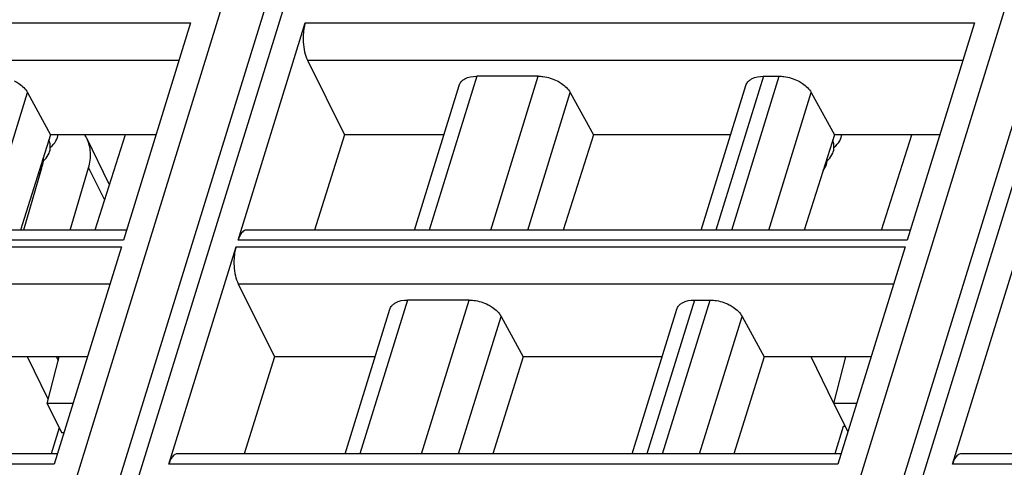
# Model space of a CAD drawing. Header units: millimetres. Extents: x 0 to 841, y 0 to 594.
# Tile 152 of 237: x 456 to 485, y 133 to 147. Entities that reach past the tile are written whole.
import ezdxf

# ---------------------------------------------------------------- set-up
doc = ezdxf.new("R2010")
doc.units = ezdxf.units.MM
doc.header["$LTSCALE"] = 46.255
doc.layers.get('0').update_dxf_attribs({"linetype": 'CONTINUOUS'})
doc.layers.add('1', color=7, linetype='CONTINUOUS')

msp = doc.modelspace()

# ---------------------------------------------------------------- linework, layer by layer
at = {"color": 7, "linetype": 'CONTINUOUS'}
for p, q in [((471.86718, 99.42039), (490.38525, 159.3449)), ((448.56434, 99.42039), (465.58841, 154.51031)), ((461.08356, 146.64844), (459.08652, 140.18601)), ((462.49415, 140.18601), (464.49119, 146.64844)), ((484.3864, 146.64844), (482.38936, 140.18601)), ((464.55572, 145.54678), (465.6624, 143.32483)), ((471.41908, 145.06482), (469.58948, 145.06482)), ((478.11853, 145.06482), (478.58494, 145.06482)), ((467.73576, 140.48873), (469.06476, 144.78937)), ((476.26479, 140.48873), (477.59379, 144.78937)), ((456.2363, 144.57677), (456.9214, 143.32483)), ((472.37329, 144.57677), (473.05839, 143.32483)), ((479.53914, 144.57677), (480.22424, 143.32483)), ((456.9214, 143.32483), (456.02711, 140.48873)), ((460.05648, 143.32483), (456.9214, 143.32483)), ((458.66587, 141.85243), (457.99601, 143.21747)), ((459.1346, 143.32483), (458.23175, 140.48873)), ((465.6624, 143.32483), (464.76913, 140.48873)), ((468.61218, 143.32483), (465.6624, 143.32483)), ((473.05839, 143.32483), (472.1641, 140.48873)), ((477.14121, 143.32483), (473.05839, 143.32483)), ((480.22424, 143.32483), (479.32995, 140.48873)), ((483.35933, 143.32483), (480.22424, 143.32483)), ((481.62682, 140.48873), (482.52964, 143.32483)), ((456.65309, 142.33371), (456.1119, 140.48873)), ((457.50595, 140.48873), (458.05002, 142.34353)), ((459.18006, 140.48873), (439.44508, 140.48873)), ((482.48291, 140.48873), (462.74792, 140.48873)), ((459.02599, 139.99016), (457.02895, 133.52773)), ((460.43659, 133.52773), (462.43363, 139.99016)), ((482.32884, 139.99016), (480.3318, 133.52773)), ((483.73943, 133.52773), (485.73647, 139.99016)), ((462.49816, 138.8885), (463.58061, 136.71518)), ((469.36152, 138.40655), (467.53192, 138.40655)), ((476.06096, 138.40655), (476.52738, 138.40655)), ((465.6782, 133.83045), (467.0072, 138.13109)), ((470.31572, 137.91849), (470.97421, 136.71518)), ((474.20722, 133.83045), (475.53622, 138.13109)), ((477.48158, 137.91849), (478.14007, 136.71518)), ((458.01395, 136.71518), (454.83722, 136.71518)), ((456.84839, 135.45638), (456.23066, 136.71518)), ((456.81593, 135.33042), (457.1728, 136.71518)), ((463.58061, 136.71518), (462.67203, 133.83045)), ((466.56965, 136.71518), (463.58061, 136.71518)), ((470.97421, 136.71518), (470.06459, 133.83045)), ((475.09867, 136.71518), (470.97421, 136.71518)), ((478.14007, 136.71518), (477.23044, 133.83045)), ((481.31679, 136.71518), (478.14007, 136.71518)), ((480.21266, 135.33122), (479.53351, 136.71518)), ((480.21103, 135.33042), (480.5679, 136.71518)), ((457.58603, 135.33042), (456.81593, 135.33042)), ((456.81593, 135.33042), (457.24258, 134.46101)), ((480.88887, 135.33042), (480.21103, 135.33042)), ((480.21134, 135.33043), (480.62707, 134.48325)), ((457.17149, 134.60587), (456.93186, 133.83045)), ((457.24258, 134.46101), (457.31736, 134.46101)), ((480.48655, 134.64542), (480.2347, 133.83045)), ((480.5492, 134.64542), (480.48655, 134.64542)), ((457.1225, 133.83045), (437.38751, 133.83045)), ((480.42534, 133.83045), (460.69036, 133.83045)), ((503.72818, 133.83045), (483.9932, 133.83045))]:
    msp.add_line(p, q, dxfattribs=at)
at = {"color": 9, "linetype": 'CONTINUOUS'}
for p, q in [((490.03347, 156.42825), (472.51756, 99.74675)), ((465.91325, 153.78324), (449.21472, 99.74675)), ((447.37259, 99.74675), (463.71476, 152.63002)), ((470.67544, 99.74675), (487.01761, 152.63002)), ((441.18835, 146.64844), (461.08356, 146.64844)), ((464.49119, 146.64844), (484.3864, 146.64844)), ((441.25288, 145.54678), (460.74312, 145.54678)), ((464.55572, 145.54678), (484.04596, 145.54678)), ((469.5895, 145.06482), (468.17538, 140.48873)), ((470.00496, 140.48873), (471.41909, 145.06482)), ((478.11853, 145.06482), (476.70441, 140.48873)), ((477.17082, 140.48873), (478.58494, 145.06482)), ((454.97299, 140.48873), (456.2363, 144.57677)), ((471.10998, 140.48873), (472.37329, 144.57677)), ((478.27584, 140.48873), (479.53914, 144.57677)), ((458.05002, 142.34353), (458.51838, 141.38912)), ((456.59697, 142.1424), (456.56749, 142.20248)), ((439.13078, 139.99016), (459.02599, 139.99016)), ((459.08652, 140.18601), (439.19131, 140.18601)), ((462.43363, 139.99016), (482.32884, 139.99016)), ((482.38936, 140.18601), (462.49415, 140.18601)), ((439.19531, 138.8885), (458.68555, 138.8885)), ((462.49816, 138.8885), (481.9884, 138.8885)), ((467.53194, 138.40655), (466.11782, 133.83045)), ((467.9474, 133.83045), (469.36152, 138.40655)), ((476.06096, 138.40655), (474.64684, 133.83045)), ((475.11326, 133.83045), (476.52738, 138.40655)), ((469.05242, 133.83045), (470.31572, 137.91849)), ((476.21827, 133.83045), (477.48158, 137.91849)), ((457.09254, 136.71518), (457.14517, 136.60795)), ((457.02895, 133.52773), (437.13374, 133.52773)), ((480.3318, 133.52773), (460.43659, 133.52773)), ((503.63464, 133.52773), (483.73943, 133.52773))]:
    msp.add_line(p, q, dxfattribs=at)
at = {"color": 7, "linetype": 'CONTINUOUS'}
for points in [[(456.90947, 142.92449), (456.91025, 142.9872), (456.90357, 143.05129), (456.88934, 143.11616), (456.87195, 143.16802)], [(456.90975, 142.94744), (456.91428, 142.95055), (456.96485, 142.99301), (457.00935, 143.03883), (457.04769, 143.08772), (457.07973, 143.13925), (457.10501, 143.19211), (457.12105, 143.23675)], [(457.12098, 143.23651), (457.13369, 143.28616), (457.13946, 143.32483)], [(480.21231, 142.92449), (480.21309, 142.9872), (480.20642, 143.05129), (480.19218, 143.11616), (480.1748, 143.16802)], [(480.21259, 142.94744), (480.21712, 142.95055), (480.26769, 142.99301), (480.31219, 143.03883), (480.35053, 143.08772), (480.38258, 143.13925), (480.40785, 143.19211), (480.4239, 143.23675)], [(480.42382, 143.23651), (480.43654, 143.28616), (480.4423, 143.32483)], [(456.88821, 142.81103), (456.9018, 142.86559), (456.90947, 142.92449)], [(480.19105, 142.81103), (480.20464, 142.86559), (480.21231, 142.92449)], [(456.70376, 142.5422), (456.70504, 142.60183), (456.70237, 142.63021)], [(456.7039, 142.54887), (456.74008, 142.57933), (456.78311, 142.62394), (456.82002, 142.67151), (456.85067, 142.72158), (456.87448, 142.77241), (456.88834, 142.81143)], [(480.0066, 142.5422), (480.00788, 142.60183), (480.00521, 142.63021)], [(480.00674, 142.54887), (480.04292, 142.57933), (480.08595, 142.62394), (480.12286, 142.67151), (480.15351, 142.72158), (480.17733, 142.77241), (480.19118, 142.81143)], [(456.58665, 142.26322), (456.61002, 142.29164), (456.64228, 142.34162), (456.66738, 142.39267), (456.68377, 142.43767)], [(456.68362, 142.43721), (456.69604, 142.48637), (456.70376, 142.5422)], [(479.88949, 142.26322), (479.91286, 142.29164), (479.94513, 142.34162), (479.97023, 142.39267), (479.98661, 142.43767)], [(479.98647, 142.43721), (479.99888, 142.48637), (480.0066, 142.5422)]]:
    msp.add_lwpolyline(points, dxfattribs=at)
msp.add_arc((457.04013, 142.74776), 1.06501, 26.169016, 32.856625, dxfattribs=at)
for points, knots in [([(464.49119, 146.64844), (464.47822, 146.60645), (464.43293, 146.41953), (464.42351, 146.22488), (464.43217, 146.07703)], [0, 0, 0, 0, 0.22881463, 1, 1, 1, 1]), ([(464.43217, 146.07703), (464.43791, 145.97907), (464.46217, 145.79769), (464.51818, 145.62215), (464.55572, 145.54678)], [0, 0, 0, 0, 0.53816872, 1, 1, 1, 1]), ([(455.84792, 144.92387), (455.89087, 144.90191), (456.04128, 144.81371), (456.1755, 144.68788), (456.23631, 144.57675)], [0, 0, 0, 0, 0.27579327, 1, 1, 1, 1]), ([(469.06475, 144.78937), (469.07645, 144.8272), (469.10347, 144.87548), (469.14019, 144.91435), (469.15025, 144.92388)], [0, 0, 0, 0, 0.7407559, 1, 1, 1, 1]), ([(469.15025, 144.92388), (469.17492, 144.94721), (469.30352, 145.03837), (469.4675, 145.06482), (469.58948, 145.06482)], [0, 0, 0, 0, 0.21777869, 1, 1, 1, 1]), ([(471.41908, 145.06482), (471.46637, 145.06482), (471.66157, 145.05145), (471.85307, 144.99131), (471.98491, 144.92387)], [0, 0, 0, 0, 0.24204309, 1, 1, 1, 1]), ([(471.98491, 144.92387), (472.02786, 144.90191), (472.17827, 144.81371), (472.31248, 144.68788), (472.3733, 144.57675)], [0, 0, 0, 0, 0.27579327, 1, 1, 1, 1]), ([(477.59378, 144.78937), (477.60547, 144.8272), (477.63249, 144.87548), (477.66921, 144.91435), (477.67928, 144.92388)], [0, 0, 0, 0, 0.7407559, 1, 1, 1, 1]), ([(477.67928, 144.92388), (477.70395, 144.94721), (477.83254, 145.03837), (477.99653, 145.06482), (478.1185, 145.06482)], [0, 0, 0, 0, 0.21777869, 1, 1, 1, 1]), ([(478.58493, 145.06482), (478.63222, 145.06482), (478.82742, 145.05145), (479.01893, 144.99131), (479.15076, 144.92387)], [0, 0, 0, 0, 0.24204309, 1, 1, 1, 1]), ([(479.15076, 144.92387), (479.19371, 144.90191), (479.34412, 144.81371), (479.47834, 144.68788), (479.53915, 144.57675)], [0, 0, 0, 0, 0.27579327, 1, 1, 1, 1]), ([(458.04931, 142.34073), (458.09265, 142.48849), (458.13455, 142.79027), (458.05946, 143.0882), (457.99597, 143.21745)], [0, 0, 0, 0, 0.51676364, 1, 1, 1, 1]), ([(462.64848, 140.45131), (462.61297, 140.42375), (462.54941, 140.3384), (462.5114, 140.24183), (462.49415, 140.18601)], [0, 0, 0, 0, 0.43482843, 1, 1, 1, 1]), ([(462.43363, 139.99016), (462.42065, 139.94818), (462.37536, 139.76125), (462.36595, 139.5666), (462.37461, 139.41875)], [0, 0, 0, 0, 0.22881463, 1, 1, 1, 1]), ([(462.37461, 139.41875), (462.38035, 139.3208), (462.40461, 139.13941), (462.46061, 138.96387), (462.49816, 138.8885)], [0, 0, 0, 0, 0.53816872, 1, 1, 1, 1]), ([(467.00719, 138.13109), (467.01888, 138.16892), (467.0459, 138.2172), (467.08262, 138.25607), (467.09269, 138.2656)], [0, 0, 0, 0, 0.7407559, 1, 1, 1, 1]), ([(467.09269, 138.2656), (467.11736, 138.28894), (467.24596, 138.38009), (467.40994, 138.40655), (467.53192, 138.40655)], [0, 0, 0, 0, 0.21777869, 1, 1, 1, 1]), ([(469.36152, 138.40655), (469.4088, 138.40655), (469.604, 138.39317), (469.79551, 138.33303), (469.92735, 138.2656)], [0, 0, 0, 0, 0.24204309, 1, 1, 1, 1]), ([(469.92735, 138.2656), (469.97029, 138.24363), (470.1207, 138.15543), (470.25492, 138.0296), (470.31573, 137.91848)], [0, 0, 0, 0, 0.27579327, 1, 1, 1, 1]), ([(475.53622, 138.13109), (475.54791, 138.16892), (475.57493, 138.2172), (475.61165, 138.25607), (475.62171, 138.2656)], [0, 0, 0, 0, 0.7407559, 1, 1, 1, 1]), ([(475.62171, 138.2656), (475.64638, 138.28894), (475.77498, 138.38009), (475.93896, 138.40655), (476.06094, 138.40655)], [0, 0, 0, 0, 0.21777869, 1, 1, 1, 1]), ([(476.52737, 138.40655), (476.57466, 138.40655), (476.76986, 138.39317), (476.96136, 138.33303), (477.0932, 138.2656)], [0, 0, 0, 0, 0.24204309, 1, 1, 1, 1]), ([(477.0932, 138.2656), (477.13615, 138.24363), (477.28656, 138.15543), (477.42078, 138.0296), (477.48159, 137.91848)], [0, 0, 0, 0, 0.27579327, 1, 1, 1, 1]), ([(460.59091, 133.79304), (460.5554, 133.76547), (460.49185, 133.68012), (460.45384, 133.58356), (460.43659, 133.52773)], [0, 0, 0, 0, 0.43482843, 1, 1, 1, 1]), ([(483.89376, 133.79304), (483.85825, 133.76547), (483.79469, 133.68012), (483.75668, 133.58356), (483.73943, 133.52773)], [0, 0, 0, 0, 0.43482843, 1, 1, 1, 1])]:
    msp.add_open_spline(points, degree=3, knots=knots, dxfattribs=at)
for points in [[(456.65309, 142.33371), (456.65805, 142.35063), (456.66184, 142.36796), (456.66426, 142.38542)], [(462.70296, 140.48129), (462.68329, 140.47474), (462.66485, 140.46402), (462.64848, 140.45131)], [(462.74792, 140.48871), (462.73273, 140.48871), (462.71737, 140.4861), (462.70296, 140.48129)], [(460.6454, 133.82301), (460.62573, 133.81646), (460.60729, 133.80575), (460.59091, 133.79304)], [(460.69036, 133.83043), (460.67517, 133.83043), (460.65981, 133.82782), (460.6454, 133.82301)], [(483.94824, 133.82301), (483.92857, 133.81646), (483.91013, 133.80575), (483.89376, 133.79304)], [(483.9932, 133.83043), (483.97801, 133.83043), (483.96265, 133.82782), (483.94824, 133.82301)]]:
    msp.add_open_spline(points, degree=3, dxfattribs=at)
at = {"layer": '1', "color": 1, "linetype": 'CONTINUOUS'}
for p, q in [((456.84839, 135.45638), (456.23066, 136.71518)), ((480.21266, 135.33122), (479.53351, 136.71518))]:
    msp.add_line(p, q, dxfattribs=at)

doc.saveas('drawing.dxf')
